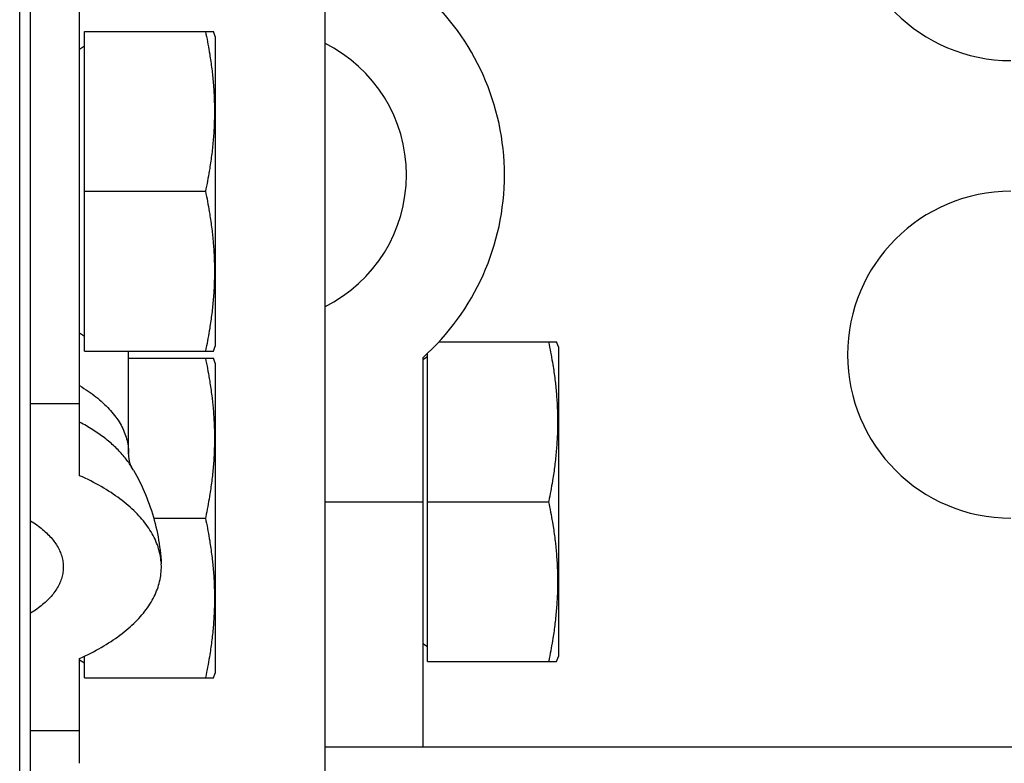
# Model space of a CAD drawing. Extents: x 0 to 594, y 0 to 420.
# Tile 42 of 126: x 236.77 to 242.79, y 362.61 to 367.16. Entities that reach past the tile are written whole.
import ezdxf

# ---------------------------------------------------------------- set-up
doc = ezdxf.new("R2010")
doc.units = 0
doc.header["$LTSCALE"] = 32.67
doc.layers.get('0').update_dxf_attribs({"linetype": 'CONTINUOUS'})

msp = doc.modelspace()

# ---------------------------------------------------------------- linework, layer by layer
at = {"color": 7, "linetype": 'CONTINUOUS'}
for p, q in [((236.8341, 322.0131), (236.8341, 394.8131)), ((236.7672, 322.8131), (236.7672, 394.0131)), ((238.6341, 370.2131), (238.6341, 362.5131)), ((237.1341, 364.3731), (237.1341, 367.6131)), ((237.1641, 365.1351), (237.1641, 367.0911)), ((237.1641, 367.0911), (237.9532, 367.0911)), ((237.9041, 367.0911), (237.9074, 367.0753)), ((237.9074, 367.0753), (237.9106, 367.0596)), ((237.9106, 367.0596), (237.9137, 367.044)), ((237.9641, 367.0606), (237.9532, 367.0911)), ((237.9641, 367.0606), (237.9641, 365.1656)), ((237.1641, 367.0011), (237.1341, 366.9811)), ((237.9137, 367.044), (237.9167, 367.0285)), ((237.9167, 367.0285), (237.9195, 367.013)), ((237.9195, 367.013), (237.9223, 366.9977)), ((237.9223, 366.9977), (237.925, 366.9824)), ((237.925, 366.9824), (237.9276, 366.9671)), ((237.9276, 366.9671), (237.93, 366.9519)), ((237.93, 366.9519), (237.9318, 366.9406)), ((237.9318, 366.9406), (237.9336, 366.9292)), ((237.9336, 366.9292), (237.9353, 366.9179)), ((237.9353, 366.9179), (237.9369, 366.9066)), ((237.9369, 366.9066), (237.9385, 366.8953)), ((237.9385, 366.8953), (237.94, 366.884)), ((237.94, 366.884), (237.9415, 366.8728)), ((237.9415, 366.8728), (237.9429, 366.8615)), ((237.9429, 366.8615), (237.9443, 366.8502)), ((237.9443, 366.8502), (237.9456, 366.839)), ((237.9456, 366.839), (237.9464, 366.8315)), ((237.9464, 366.8315), (237.9476, 366.8202)), ((237.9476, 366.8202), (237.9488, 366.809)), ((237.9488, 366.809), (237.9498, 366.7977)), ((237.9498, 366.7977), (237.9509, 366.7865)), ((237.9509, 366.7865), (237.9519, 366.7752)), ((237.9519, 366.7752), (237.9528, 366.7639)), ((237.9539, 366.7489), (237.9547, 366.7377)), ((237.9547, 366.7377), (237.9554, 366.7264)), ((237.9554, 366.7264), (237.9561, 366.7151)), ((237.9561, 366.7151), (237.9567, 366.7038)), ((237.9567, 366.7038), (237.9572, 366.6925)), ((237.9572, 366.6925), (237.9577, 366.6812)), ((237.9577, 366.6812), (237.9581, 366.6699)), ((237.9581, 366.6699), (237.9584, 366.6586)), ((237.9584, 366.6586), (237.9587, 366.6473)), ((237.9587, 366.6473), (237.9589, 366.636)), ((237.9589, 366.636), (237.9591, 366.6247)), ((237.9591, 366.5795), (237.9589, 366.5682)), ((237.9591, 366.6247), (237.9592, 366.6134)), ((237.9592, 366.5908), (237.9591, 366.5795)), ((237.9592, 366.6134), (237.9592, 366.6021)), ((237.9592, 366.6021), (237.9592, 366.5908)), ((237.9577, 366.523), (237.9572, 366.5117)), ((237.9581, 366.5343), (237.9577, 366.523)), ((237.9584, 366.5456), (237.9581, 366.5343)), ((237.9587, 366.5569), (237.9584, 366.5456)), ((237.9589, 366.5682), (237.9587, 366.5569)), ((237.9539, 366.4553), (237.9531, 366.444)), ((237.9547, 366.4666), (237.9539, 366.4553)), ((237.9554, 366.4778), (237.9547, 366.4666)), ((237.9561, 366.4891), (237.9554, 366.4778)), ((237.9567, 366.5004), (237.9561, 366.4891)), ((237.9572, 366.5117), (237.9567, 366.5004)), ((237.9491, 366.399), (237.948, 366.3877)), ((237.9502, 366.4102), (237.9491, 366.399)), ((237.9512, 366.4215), (237.9502, 366.4102)), ((237.9522, 366.4328), (237.9512, 366.4215)), ((237.9531, 366.444), (237.9522, 366.4328)), ((237.9429, 366.3427), (237.9415, 366.3315)), ((237.9443, 366.354), (237.9429, 366.3427)), ((237.9456, 366.3652), (237.9443, 366.354)), ((237.9468, 366.3765), (237.9456, 366.3652)), ((237.948, 366.3877), (237.9468, 366.3765)), ((237.9336, 366.275), (237.9318, 366.2636)), ((237.9353, 366.2863), (237.9336, 366.275)), ((237.9369, 366.2976), (237.9353, 366.2863)), ((237.9385, 366.3089), (237.9369, 366.2976)), ((237.94, 366.3202), (237.9385, 366.3089)), ((237.9415, 366.3315), (237.94, 366.3202)), ((237.925, 366.2218), (237.9223, 366.2065)), ((237.9276, 366.2371), (237.925, 366.2218)), ((237.93, 366.2523), (237.9276, 366.2371)), ((237.9318, 366.2636), (237.93, 366.2523)), ((237.9137, 366.1602), (237.9106, 366.1446)), ((237.9167, 366.1758), (237.9137, 366.1602)), ((237.9195, 366.1912), (237.9167, 366.1758)), ((237.9223, 366.2065), (237.9195, 366.1912)), ((237.1641, 366.1131), (237.9041, 366.1131)), ((237.9074, 366.1289), (237.9041, 366.1131)), ((237.9041, 366.1131), (237.9074, 366.0973)), ((237.9106, 366.1446), (237.9074, 366.1289)), ((237.9074, 366.0973), (237.9106, 366.0816)), ((237.9106, 366.0816), (237.9137, 366.066)), ((237.9137, 366.066), (237.9167, 366.0505)), ((237.9167, 366.0505), (237.9195, 366.035)), ((237.9195, 366.035), (237.9223, 366.0197)), ((237.9223, 366.0197), (237.925, 366.0044)), ((237.925, 366.0044), (237.9276, 365.9891)), ((237.9276, 365.9891), (237.93, 365.9739)), ((237.93, 365.9739), (237.9318, 365.9626)), ((237.9318, 365.9626), (237.9336, 365.9512)), ((237.9336, 365.9512), (237.9353, 365.9399)), ((237.9353, 365.9399), (237.9369, 365.9286)), ((237.9369, 365.9286), (237.9385, 365.9173)), ((237.9385, 365.9173), (237.94, 365.906)), ((237.94, 365.906), (237.9415, 365.8948)), ((237.9415, 365.8948), (237.9429, 365.8835)), ((237.9429, 365.8835), (237.9443, 365.8722)), ((237.9443, 365.8722), (237.9456, 365.861)), ((237.9456, 365.861), (237.9464, 365.8535)), ((237.9464, 365.8535), (237.9476, 365.8422)), ((237.9476, 365.8422), (237.9488, 365.831)), ((237.9488, 365.831), (237.9498, 365.8197)), ((237.9498, 365.8197), (237.9509, 365.8085)), ((237.9522, 365.7935), (237.9531, 365.7822)), ((237.9531, 365.7822), (237.9539, 365.7709)), ((237.9539, 365.7709), (237.9547, 365.7597)), ((237.9547, 365.7597), (237.9554, 365.7484)), ((237.9554, 365.7484), (237.9561, 365.7371)), ((237.9561, 365.7371), (237.9567, 365.7258)), ((237.9567, 365.7258), (237.9572, 365.7145)), ((237.9572, 365.7145), (237.9577, 365.7032)), ((237.9577, 365.7032), (237.9581, 365.6919)), ((237.9581, 365.6919), (237.9584, 365.6806)), ((237.9584, 365.6806), (237.9587, 365.6693)), ((237.9587, 365.6693), (237.9589, 365.658)), ((237.9589, 365.658), (237.9591, 365.6467)), ((237.9591, 365.6467), (237.9592, 365.6354)), ((237.9592, 365.6128), (237.9591, 365.6015)), ((237.9592, 365.6354), (237.9592, 365.6241)), ((237.9592, 365.6241), (237.9592, 365.6128)), ((237.9581, 365.5563), (237.9577, 365.545)), ((237.9584, 365.5676), (237.9581, 365.5563)), ((237.9587, 365.5789), (237.9584, 365.5676)), ((237.9589, 365.5902), (237.9587, 365.5789)), ((237.9591, 365.6015), (237.9589, 365.5902)), ((237.9554, 365.4998), (237.9547, 365.4886)), ((237.9561, 365.5111), (237.9554, 365.4998)), ((237.9567, 365.5224), (237.9561, 365.5111)), ((237.9572, 365.5337), (237.9567, 365.5224)), ((237.9577, 365.545), (237.9572, 365.5337)), ((237.9502, 365.4322), (237.9491, 365.421)), ((237.9512, 365.4435), (237.9502, 365.4322)), ((237.9522, 365.4548), (237.9512, 365.4435)), ((237.9531, 365.466), (237.9522, 365.4548)), ((237.9539, 365.4773), (237.9531, 365.466)), ((237.9547, 365.4886), (237.9539, 365.4773)), ((237.9443, 365.376), (237.9429, 365.3647)), ((237.9456, 365.3872), (237.9443, 365.376)), ((237.9468, 365.3985), (237.9456, 365.3872)), ((237.948, 365.4097), (237.9468, 365.3985)), ((237.9491, 365.421), (237.948, 365.4097)), ((237.9353, 365.3083), (237.9336, 365.297)), ((237.9369, 365.3196), (237.9353, 365.3083)), ((237.9385, 365.3309), (237.9369, 365.3196)), ((237.94, 365.3422), (237.9385, 365.3309)), ((237.9415, 365.3535), (237.94, 365.3422)), ((237.9429, 365.3647), (237.9415, 365.3535)), ((237.9276, 365.2591), (237.925, 365.2438)), ((237.93, 365.2743), (237.9276, 365.2591)), ((237.9318, 365.2856), (237.93, 365.2743)), ((237.9336, 365.297), (237.9318, 365.2856)), ((237.1641, 365.2251), (237.1341, 365.2451)), ((237.9167, 365.1978), (237.9137, 365.1822)), ((237.9195, 365.2132), (237.9167, 365.1978)), ((237.9223, 365.2285), (237.9195, 365.2132)), ((237.925, 365.2438), (237.9223, 365.2285)), ((239.3321, 365.1911), (240.0532, 365.1911)), ((240.0041, 365.1911), (240.0074, 365.1753)), ((240.0641, 365.1606), (240.0532, 365.1911)), ((237.1641, 365.1351), (237.9532, 365.1351)), ((237.4341, 364.5086), (237.4341, 365.1351)), ((237.9074, 365.1509), (237.9041, 365.1351)), ((237.9106, 365.1666), (237.9074, 365.1509)), ((237.9137, 365.1822), (237.9106, 365.1666)), ((237.9532, 365.1351), (237.9641, 365.1656)), ((240.0074, 365.1753), (240.0106, 365.1596)), ((240.0106, 365.1596), (240.0137, 365.144)), ((240.0137, 365.144), (240.0167, 365.1285)), ((240.0167, 365.1285), (240.0195, 365.113)), ((240.0641, 365.1606), (240.0641, 363.2656)), ((237.4341, 365.0911), (237.9532, 365.0911)), ((237.9041, 365.0911), (237.9074, 365.0753)), ((237.9074, 365.0753), (237.9106, 365.0596)), ((237.9641, 365.0606), (237.9532, 365.0911)), ((239.2641, 365.1011), (239.2341, 365.0811)), ((239.2341, 365.0951), (239.2341, 362.7131)), ((239.2641, 363.2351), (239.2641, 365.1227)), ((240.0195, 365.113), (240.0223, 365.0977)), ((240.0223, 365.0977), (240.025, 365.0824)), ((240.025, 365.0824), (240.0276, 365.0671)), ((240.0276, 365.0671), (240.03, 365.0519)), ((237.9106, 365.0596), (237.9137, 365.044)), ((237.9137, 365.044), (237.9167, 365.0285)), ((237.9167, 365.0285), (237.9195, 365.013)), ((237.9195, 365.013), (237.9223, 364.9977)), ((237.9641, 365.0606), (237.9641, 363.1656)), ((240.03, 365.0519), (240.0318, 365.0406)), ((240.0318, 365.0406), (240.0336, 365.0292)), ((240.0336, 365.0292), (240.0353, 365.0179)), ((240.0353, 365.0179), (240.0369, 365.0066)), ((240.0369, 365.0066), (240.0385, 364.9953)), ((237.9223, 364.9977), (237.925, 364.9824)), ((237.925, 364.9824), (237.9276, 364.9671)), ((237.9276, 364.9671), (237.93, 364.9519)), ((237.93, 364.9519), (237.9318, 364.9406)), ((240.0385, 364.9953), (240.04, 364.984)), ((240.04, 364.984), (240.0415, 364.9728)), ((240.0415, 364.9728), (240.0429, 364.9615)), ((240.0429, 364.9615), (240.0443, 364.9502)), ((240.0443, 364.9502), (240.0456, 364.939)), ((237.9318, 364.9406), (237.9336, 364.9292)), ((237.9336, 364.9292), (237.9353, 364.9179)), ((237.9353, 364.9179), (237.9369, 364.9066)), ((237.9369, 364.9066), (237.9385, 364.8953)), ((237.9385, 364.8953), (237.94, 364.884)), ((240.0456, 364.939), (240.0464, 364.9315)), ((240.0464, 364.9315), (240.0476, 364.9202)), ((240.0476, 364.9202), (240.0488, 364.909)), ((240.0488, 364.909), (240.0498, 364.8977)), ((240.0498, 364.8977), (240.0509, 364.8865)), ((240.0509, 364.8865), (240.0519, 364.8752)), ((237.94, 364.884), (237.9415, 364.8728)), ((237.9415, 364.8728), (237.9429, 364.8615)), ((237.9429, 364.8615), (237.9443, 364.8502)), ((237.9443, 364.8502), (237.9456, 364.839)), ((237.9456, 364.839), (237.9464, 364.8315)), ((237.9464, 364.8315), (237.9476, 364.8202)), ((240.0519, 364.8752), (240.0528, 364.8639)), ((240.0528, 364.8639), (240.0536, 364.8527)), ((240.0536, 364.8527), (240.0544, 364.8414)), ((240.0544, 364.8414), (240.0552, 364.8301)), ((240.0552, 364.8301), (240.0558, 364.8189)), ((236.8341, 364.8141), (237.1341, 364.8141)), ((237.9476, 364.8202), (237.9488, 364.809)), ((237.9488, 364.809), (237.9495, 364.8015)), ((237.9495, 364.8015), (237.9505, 364.7902)), ((237.9505, 364.7902), (237.9515, 364.779)), ((237.9515, 364.779), (237.9525, 364.7677)), ((237.9525, 364.7677), (237.9534, 364.7564)), ((240.0558, 364.8189), (240.0565, 364.8076)), ((240.0565, 364.8076), (240.057, 364.7963)), ((240.057, 364.7963), (240.0575, 364.785)), ((240.0575, 364.785), (240.0579, 364.7737)), ((240.0579, 364.7737), (240.0583, 364.7624)), ((237.9534, 364.7564), (237.9542, 364.7452)), ((237.9542, 364.7452), (237.9549, 364.7339)), ((237.9549, 364.7339), (237.9556, 364.7226)), ((237.9556, 364.7226), (237.9563, 364.7113)), ((237.9563, 364.7113), (237.9568, 364.7001)), ((240.0583, 364.7624), (240.0586, 364.7511)), ((240.0586, 364.7511), (240.0589, 364.7398)), ((240.0589, 364.7398), (240.059, 364.7285)), ((240.059, 364.7285), (240.0592, 364.7172)), ((240.0592, 364.7172), (240.0592, 364.7059)), ((240.0592, 364.7059), (240.0592, 364.6946)), ((237.9568, 364.7001), (237.9574, 364.6888)), ((237.9574, 364.6888), (237.9578, 364.6775)), ((237.9578, 364.6775), (237.9582, 364.6662)), ((237.9582, 364.6662), (237.9585, 364.6549)), ((237.9585, 364.6549), (237.9588, 364.6436)), ((240.0585, 364.6493), (240.0582, 364.638)), ((240.0588, 364.6606), (240.0585, 364.6493)), ((240.059, 364.6719), (240.0588, 364.6606)), ((240.0591, 364.6833), (240.059, 364.6719)), ((240.0592, 364.6946), (240.0591, 364.6833)), ((237.9588, 364.6436), (237.959, 364.6323)), ((237.959, 364.6323), (237.9591, 364.621)), ((237.9592, 364.587), (237.959, 364.5757)), ((237.9591, 364.621), (237.9592, 364.6096)), ((237.9592, 364.6096), (237.9592, 364.5983)), ((237.9592, 364.5983), (237.9592, 364.587)), ((240.0563, 364.5929), (240.0556, 364.5816)), ((240.0568, 364.6042), (240.0563, 364.5929)), ((240.0574, 364.6154), (240.0568, 364.6042)), ((240.0578, 364.6267), (240.0574, 364.6154)), ((240.0582, 364.638), (240.0578, 364.6267)), ((237.9579, 364.5305), (237.9575, 364.5192)), ((237.9583, 364.5418), (237.9579, 364.5305)), ((237.9586, 364.5531), (237.9583, 364.5418)), ((237.9589, 364.5644), (237.9586, 364.5531)), ((237.959, 364.5757), (237.9589, 364.5644)), ((240.0515, 364.5253), (240.0505, 364.514)), ((240.0525, 364.5365), (240.0515, 364.5253)), ((240.0534, 364.5478), (240.0525, 364.5365)), ((240.0542, 364.559), (240.0534, 364.5478)), ((240.0549, 364.5703), (240.0542, 364.559)), ((240.0556, 364.5816), (240.0549, 364.5703)), ((237.9552, 364.4741), (237.9544, 364.4628)), ((237.9558, 364.4853), (237.9552, 364.4741)), ((237.9565, 364.4966), (237.9558, 364.4853)), ((237.957, 364.5079), (237.9565, 364.4966)), ((237.9575, 364.5192), (237.957, 364.5079)), ((240.046, 364.469), (240.0447, 364.4577)), ((240.0472, 364.4802), (240.046, 364.469)), ((240.0484, 364.4915), (240.0472, 364.4802)), ((240.0495, 364.5027), (240.0484, 364.4915)), ((240.0505, 364.514), (240.0495, 364.5027)), ((237.9498, 364.4065), (237.9488, 364.3952)), ((237.9509, 364.4177), (237.9498, 364.4065)), ((237.9519, 364.429), (237.9509, 364.4177)), ((237.9528, 364.4403), (237.9519, 364.429)), ((237.9536, 364.4515), (237.9528, 364.4403)), ((237.9544, 364.4628), (237.9536, 364.4515)), ((240.039, 364.4127), (240.0374, 364.4014)), ((240.0405, 364.4239), (240.039, 364.4127)), ((240.042, 364.4352), (240.0405, 364.4239)), ((240.0434, 364.4465), (240.042, 364.4352)), ((240.0447, 364.4577), (240.0434, 364.4465)), ((237.9438, 364.3502), (237.9424, 364.339)), ((237.9451, 364.3615), (237.9438, 364.3502)), ((237.9464, 364.3727), (237.9451, 364.3615)), ((237.9476, 364.384), (237.9464, 364.3727)), ((237.9488, 364.3952), (237.9476, 364.384)), ((240.0306, 364.3561), (240.0282, 364.3409)), ((240.0324, 364.3674), (240.0306, 364.3561)), ((240.0342, 364.3787), (240.0324, 364.3674)), ((240.0358, 364.3901), (240.0342, 364.3787)), ((240.0374, 364.4014), (240.0358, 364.3901)), ((237.9364, 364.2938), (237.9347, 364.2825)), ((237.938, 364.3051), (237.9364, 364.2938)), ((237.9395, 364.3164), (237.938, 364.3051)), ((237.941, 364.3277), (237.9395, 364.3164)), ((237.9424, 364.339), (237.941, 364.3277)), ((240.0202, 364.295), (240.0174, 364.2796)), ((240.023, 364.3104), (240.0202, 364.295)), ((240.0256, 364.3257), (240.023, 364.3104)), ((240.0282, 364.3409), (240.0256, 364.3257)), ((237.9263, 364.2295), (237.9237, 364.2142)), ((237.9288, 364.2447), (237.9263, 364.2295)), ((237.9312, 364.2598), (237.9288, 364.2447)), ((237.933, 364.2712), (237.9312, 364.2598)), ((237.9347, 364.2825), (237.933, 364.2712)), ((240.0114, 364.2485), (240.0082, 364.2329)), ((240.0144, 364.2641), (240.0114, 364.2485)), ((240.0174, 364.2796), (240.0144, 364.2641)), ((237.9152, 364.168), (237.9122, 364.1524)), ((237.9181, 364.1835), (237.9152, 364.168)), ((237.9209, 364.1989), (237.9181, 364.1835)), ((237.9237, 364.2142), (237.9209, 364.1989)), ((238.6341, 364.2131), (239.2341, 364.2131)), ((239.2641, 364.2131), (240.0041, 364.2131)), ((240.0041, 364.2131), (240.0074, 364.1973)), ((240.0074, 364.1973), (240.0106, 364.1816)), ((240.0106, 364.1816), (240.0137, 364.166)), ((240.0137, 364.166), (240.0167, 364.1505)), ((237.5871, 364.1131), (237.9041, 364.1131)), ((237.9058, 364.121), (237.9041, 364.1131)), ((237.9041, 364.1131), (237.9074, 364.0973)), ((237.909, 364.1368), (237.9058, 364.121)), ((237.9122, 364.1524), (237.909, 364.1368)), ((240.0167, 364.1505), (240.0195, 364.135)), ((240.0195, 364.135), (240.0223, 364.1197)), ((240.0223, 364.1197), (240.025, 364.1044)), ((240.025, 364.1044), (240.0276, 364.0891)), ((237.9074, 364.0973), (237.9106, 364.0816)), ((237.9106, 364.0816), (237.9137, 364.066)), ((237.9137, 364.066), (237.9167, 364.0505)), ((237.9167, 364.0505), (237.9195, 364.035)), ((240.0276, 364.0891), (240.03, 364.0739)), ((240.03, 364.0739), (240.0318, 364.0626)), ((240.0318, 364.0626), (240.0336, 364.0512)), ((240.0336, 364.0512), (240.0353, 364.0399)), ((237.9195, 364.035), (237.9223, 364.0197)), ((237.9223, 364.0197), (237.925, 364.0044)), ((237.925, 364.0044), (237.9276, 363.9891)), ((237.9276, 363.9891), (237.93, 363.9739)), ((240.0353, 364.0399), (240.0369, 364.0286)), ((240.0369, 364.0286), (240.0385, 364.0173)), ((240.0385, 364.0173), (240.04, 364.006)), ((240.04, 364.006), (240.0415, 363.9948)), ((240.0415, 363.9948), (240.0429, 363.9835)), ((240.0429, 363.9835), (240.0443, 363.9722)), ((237.93, 363.9739), (237.9318, 363.9626)), ((237.9318, 363.9626), (237.9336, 363.9512)), ((237.9336, 363.9512), (237.9353, 363.9399)), ((237.9353, 363.9399), (237.9369, 363.9286)), ((237.9369, 363.9286), (237.9385, 363.9173)), ((240.0443, 363.9722), (240.0456, 363.961)), ((240.0456, 363.961), (240.0464, 363.9535)), ((240.0464, 363.9535), (240.0476, 363.9422)), ((240.0476, 363.9422), (240.0488, 363.931)), ((240.0488, 363.931), (240.0498, 363.9197)), ((237.9385, 363.9173), (237.94, 363.906)), ((237.94, 363.906), (237.9415, 363.8948)), ((237.9415, 363.8948), (237.9429, 363.8835)), ((240.0498, 363.9197), (240.0509, 363.9085)), ((240.0509, 363.9085), (240.0519, 363.8972)), ((240.0519, 363.8972), (240.0528, 363.8859)), ((240.0528, 363.8859), (240.0536, 363.8747)), ((240.0536, 363.8747), (240.0544, 363.8634)), ((240.0544, 363.8634), (240.0552, 363.8521)), ((237.9464, 363.8535), (237.9476, 363.8422)), ((237.9476, 363.8422), (237.9488, 363.831)), ((237.9488, 363.831), (237.9498, 363.8197)), ((237.9498, 363.8197), (237.9509, 363.8085)), ((237.9509, 363.8085), (237.9519, 363.7972)), ((240.0552, 363.8521), (240.0558, 363.8409)), ((240.0558, 363.8409), (240.0565, 363.8296)), ((240.0565, 363.8296), (240.057, 363.8183)), ((240.057, 363.8183), (240.0575, 363.807)), ((240.0575, 363.807), (240.0579, 363.7957)), ((237.9519, 363.7972), (237.9528, 363.7859)), ((237.9528, 363.7859), (237.9536, 363.7747)), ((237.9536, 363.7747), (237.9544, 363.7634)), ((237.9544, 363.7634), (237.9552, 363.7521)), ((237.9552, 363.7521), (237.9558, 363.7409)), ((240.0579, 363.7957), (240.0583, 363.7844)), ((240.0583, 363.7844), (240.0586, 363.7731)), ((240.0586, 363.7731), (240.0589, 363.7618)), ((240.0589, 363.7618), (240.059, 363.7505)), ((240.059, 363.7505), (240.0592, 363.7392)), ((237.9558, 363.7409), (237.9565, 363.7296)), ((237.9565, 363.7296), (237.957, 363.7183)), ((237.957, 363.7183), (237.9575, 363.707)), ((237.9575, 363.707), (237.9579, 363.6957)), ((237.9579, 363.6957), (237.9583, 363.6844)), ((237.9583, 363.6844), (237.9586, 363.6731)), ((240.0588, 363.6826), (240.0585, 363.6713)), ((240.059, 363.6939), (240.0588, 363.6826)), ((240.0591, 363.7053), (240.059, 363.6939)), ((240.0592, 363.7166), (240.0591, 363.7053)), ((240.0592, 363.7392), (240.0592, 363.7279)), ((240.0592, 363.7279), (240.0592, 363.7166)), ((237.9586, 363.6731), (237.9589, 363.6618)), ((237.9589, 363.6618), (237.959, 363.6505)), ((237.959, 363.6505), (237.9592, 363.6392)), ((237.9592, 363.6392), (237.9592, 363.6279)), ((237.9592, 363.6279), (237.9592, 363.6166)), ((240.0568, 363.6262), (240.0563, 363.6149)), ((240.0574, 363.6374), (240.0568, 363.6262)), ((240.0578, 363.6487), (240.0574, 363.6374)), ((240.0582, 363.66), (240.0578, 363.6487)), ((240.0585, 363.6713), (240.0582, 363.66)), ((237.9585, 363.5713), (237.9582, 363.56)), ((237.9588, 363.5826), (237.9585, 363.5713)), ((237.959, 363.5939), (237.9588, 363.5826)), ((237.9591, 363.6053), (237.959, 363.5939)), ((237.9592, 363.6166), (237.9591, 363.6053)), ((240.0534, 363.5698), (240.0525, 363.5585)), ((240.0542, 363.581), (240.0534, 363.5698)), ((240.0549, 363.5923), (240.0542, 363.581)), ((240.0556, 363.6036), (240.0549, 363.5923)), ((240.0563, 363.6149), (240.0556, 363.6036)), ((237.9556, 363.5036), (237.9549, 363.4923)), ((237.9563, 363.5149), (237.9556, 363.5036)), ((237.9568, 363.5262), (237.9563, 363.5149)), ((237.9574, 363.5374), (237.9568, 363.5262)), ((237.9578, 363.5487), (237.9574, 363.5374)), ((237.9582, 363.56), (237.9578, 363.5487)), ((240.0472, 363.5022), (240.046, 363.491)), ((240.0484, 363.5135), (240.0472, 363.5022)), ((240.0495, 363.5247), (240.0484, 363.5135)), ((240.0505, 363.536), (240.0495, 363.5247)), ((240.0515, 363.5473), (240.0505, 363.536)), ((240.0525, 363.5585), (240.0515, 363.5473)), ((237.9515, 363.4473), (237.9505, 363.436)), ((237.9525, 363.4585), (237.9515, 363.4473)), ((237.9534, 363.4698), (237.9525, 363.4585)), ((237.9542, 363.481), (237.9534, 363.4698)), ((237.9549, 363.4923), (237.9542, 363.481)), ((240.0405, 363.4459), (240.039, 363.4347)), ((240.042, 363.4572), (240.0405, 363.4459)), ((240.0434, 363.4685), (240.042, 363.4572)), ((240.0447, 363.4797), (240.0434, 363.4685)), ((240.046, 363.491), (240.0447, 363.4797)), ((237.9447, 363.3797), (237.9434, 363.3685)), ((237.946, 363.391), (237.9447, 363.3797)), ((237.9472, 363.4022), (237.946, 363.391)), ((237.9484, 363.4135), (237.9472, 363.4022)), ((237.9495, 363.4247), (237.9484, 363.4135)), ((237.9505, 363.436), (237.9495, 363.4247)), ((240.0324, 363.3894), (240.0306, 363.3781)), ((240.0342, 363.4007), (240.0324, 363.3894)), ((240.0358, 363.4121), (240.0342, 363.4007)), ((240.0374, 363.4234), (240.0358, 363.4121)), ((240.039, 363.4347), (240.0374, 363.4234)), ((237.9374, 363.3234), (237.9358, 363.3121)), ((237.939, 363.3347), (237.9374, 363.3234)), ((237.9405, 363.3459), (237.939, 363.3347)), ((237.942, 363.3572), (237.9405, 363.3459)), ((237.9434, 363.3685), (237.942, 363.3572)), ((239.2641, 363.3251), (239.2341, 363.3451)), ((240.023, 363.3324), (240.0202, 363.317)), ((240.0256, 363.3477), (240.023, 363.3324)), ((240.0282, 363.3629), (240.0256, 363.3477)), ((240.0306, 363.3781), (240.0282, 363.3629)), ((237.1641, 363.1351), (237.1641, 363.2689)), ((237.9282, 363.2629), (237.9256, 363.2477)), ((237.9306, 363.2781), (237.9282, 363.2629)), ((237.9324, 363.2894), (237.9306, 363.2781)), ((237.9342, 363.3007), (237.9324, 363.2894)), ((237.9358, 363.3121), (237.9342, 363.3007)), ((240.0114, 363.2705), (240.0082, 363.2549)), ((240.0144, 363.2861), (240.0114, 363.2705)), ((240.0174, 363.3016), (240.0144, 363.2861)), ((240.0202, 363.317), (240.0174, 363.3016)), ((240.0532, 363.2351), (240.0641, 363.2656)), ((237.1341, 362.6131), (237.1341, 363.255)), ((237.1641, 363.2251), (237.1341, 363.2451)), ((237.9174, 363.2016), (237.9144, 363.1861)), ((237.9202, 363.217), (237.9174, 363.2016)), ((237.923, 363.2324), (237.9202, 363.217)), ((237.9256, 363.2477), (237.923, 363.2324)), ((239.2641, 363.2351), (240.0532, 363.2351)), ((237.9114, 363.1705), (237.9082, 363.1549)), ((237.9144, 363.1861), (237.9114, 363.1705)), ((237.9532, 363.1351), (237.9641, 363.1656)), ((237.1641, 363.1351), (237.9532, 363.1351)), ((236.8341, 362.8141), (237.1341, 362.8141)), ((238.6341, 362.7131), (249.0341, 362.7131))]:
    msp.add_line(p, q, dxfattribs=at)
for points in [[(237.9528, 366.7639), (237.9536, 366.7527), (237.9539, 366.7489)], [(237.9509, 365.8085), (237.9519, 365.7972), (237.9522, 365.7935)], [(237.1341, 364.9239), (237.1476, 364.9157), (237.1607, 364.9074), (237.1736, 364.899), (237.1862, 364.8905), (237.1985, 364.8818), (237.2105, 364.8731), (237.2223, 364.8643), (237.2337, 364.8554), (237.2449, 364.8463), (237.2558, 364.8372), (237.2663, 364.8281), (237.2766, 364.8188), (237.2866, 364.8094), (237.2962, 364.8), (237.3056, 364.7905), (237.3146, 364.7809), (237.3233, 364.7712), (237.3317, 364.7615), (237.3398, 364.7517), (237.3476, 364.7418), (237.355, 364.7319), (237.3622, 364.7219), (237.369, 364.7119), (237.3754, 364.7018), (237.3816, 364.6916), (237.3874, 364.6814), (237.3928, 364.6712), (237.398, 364.6609), (237.4028, 364.6506), (237.4072, 364.6402), (237.4113, 364.6298), (237.4151, 364.6194), (237.4186, 364.6089), (237.4217, 364.5984), (237.4244, 364.5879), (237.4268, 364.5774), (237.4289, 364.5668), (237.4306, 364.5563), (237.432, 364.5457), (237.4331, 364.5351), (237.4338, 364.5245), (237.4341, 364.5139), (237.4341, 364.5086)], [(237.4525, 364.4247), (237.4485, 364.4313), (237.4439, 364.4386), (237.4391, 364.4459), (237.4342, 364.4531), (237.4291, 364.4604), (237.4238, 364.4676), (237.4184, 364.4747), (237.4128, 364.4819), (237.4071, 364.489), (237.4012, 364.496), (237.3951, 364.5031), (237.3889, 364.5101), (237.3825, 364.517), (237.376, 364.524), (237.3693, 364.5309), (237.3625, 364.5377), (237.3555, 364.5446), (237.3483, 364.5513), (237.341, 364.5581), (237.3336, 364.5648), (237.326, 364.5714), (237.3183, 364.5781), (237.3104, 364.5846), (237.3024, 364.5912), (237.2942, 364.5976), (237.2859, 364.6041), (237.2774, 364.6105), (237.2688, 364.6168), (237.2601, 364.6231), (237.2512, 364.6293), (237.2422, 364.6355), (237.233, 364.6417), (237.2237, 364.6478), (237.2143, 364.6538), (237.2047, 364.6598), (237.195, 364.6657), (237.1852, 364.6716), (237.1753, 364.6775), (237.1652, 364.6832), (237.155, 364.6889), (237.1446, 364.6946), (237.1341, 364.7002)], [(237.4632, 364.4065), (237.4522, 364.4252), (237.4518, 364.4261), (237.4512, 364.4272), (237.4504, 364.4287), (237.4495, 364.4306), (237.4485, 364.4329), (237.4474, 364.4355), (237.4461, 364.4387), (237.4448, 364.4423), (237.4434, 364.4464), (237.4419, 364.4512), (237.4405, 364.4567), (237.439, 364.4629), (237.4376, 364.4701), (237.4363, 364.4782), (237.4352, 364.4874), (237.4344, 364.4977), (237.4341, 364.5086)], [(237.4632, 364.4065), (237.4736, 364.3882), (237.4836, 364.3699), (237.4933, 364.3514), (237.5026, 364.3328), (237.5117, 364.314), (237.5205, 364.2952), (237.5289, 364.2762), (237.537, 364.2571), (237.5449, 364.2378), (237.5524, 364.2185), (237.5596, 364.1989), (237.5665, 364.1794), (237.573, 364.1597), (237.5793, 364.14), (237.5852, 364.1201), (237.5908, 364.1001), (237.5961, 364.0801), (237.601, 364.0599), (237.6056, 364.0397), (237.6099, 364.0194), (237.6139, 363.9991), (237.6175, 363.9786), (237.6208, 363.9582), (237.6238, 363.9377), (237.6264, 363.9171), (237.6287, 363.8965), (237.6307, 363.8758), (237.6323, 363.8551), (237.6336, 363.8344)], [(237.633, 363.8435), (237.6319, 363.8553), (237.6304, 363.8671), (237.6285, 363.8788), (237.6263, 363.8906), (237.6237, 363.9023), (237.6208, 363.914), (237.6174, 363.9257), (237.6138, 363.9373), (237.6097, 363.9489), (237.6053, 363.9605), (237.6005, 363.972), (237.5953, 363.9836), (237.5898, 363.995), (237.584, 364.0064), (237.5777, 364.0178), (237.5712, 364.0291), (237.5642, 364.0404), (237.5569, 364.0516), (237.5493, 364.0628), (237.5413, 364.0739), (237.5329, 364.0849), (237.5243, 364.0958), (237.5152, 364.1067), (237.5058, 364.1176), (237.4961, 364.1283), (237.4861, 364.139), (237.4757, 364.1496), (237.465, 364.1601), (237.454, 364.1705), (237.4426, 364.1808), (237.4309, 364.191), (237.4189, 364.2012), (237.4065, 364.2112), (237.3939, 364.2212), (237.3809, 364.231), (237.3677, 364.2408), (237.3541, 364.2504), (237.3402, 364.26), (237.3261, 364.2694), (237.3116, 364.2787), (237.2969, 364.2879), (237.2818, 364.297), (237.2665, 364.3059), (237.2509, 364.3148), (237.235, 364.3235), (237.2189, 364.3321), (237.2024, 364.3406), (237.1857, 364.3489), (237.1688, 364.3571), (237.1516, 364.3652), (237.1341, 364.3731)], [(240.0082, 364.2329), (240.005, 364.2171), (240.0041, 364.2131)], [(236.8341, 364.0969), (236.8437, 364.0909), (236.8535, 364.0845), (236.8631, 364.078), (236.8724, 364.0714), (236.8815, 364.0648), (236.8904, 364.058), (236.899, 364.0512), (236.9074, 364.0444), (236.9155, 364.0374), (236.9234, 364.0304), (236.931, 364.0233), (236.9383, 364.0161), (236.9455, 364.0089), (236.9523, 364.0016), (236.9589, 363.9942), (236.9652, 363.9868), (236.9713, 363.9793), (236.977, 363.9718), (236.9826, 363.9642), (236.9878, 363.9566), (236.9928, 363.9489), (236.9975, 363.9412), (237.0019, 363.9335), (237.006, 363.9257), (237.0099, 363.9179), (237.0134, 363.91), (237.0167, 363.9021), (237.0198, 363.8942), (237.0225, 363.8863), (237.0249, 363.8783), (237.0271, 363.8703), (237.029, 363.8623), (237.0305, 363.8543), (237.0318, 363.8463), (237.0328, 363.8382), (237.0336, 363.8302), (237.034, 363.8221), (237.0341, 363.8141)], [(237.9429, 363.8835), (237.9443, 363.8722), (237.9447, 363.8685)], [(237.9447, 363.8685), (237.946, 363.8572), (237.9464, 363.8535)], [(237.0341, 363.8141), (237.034, 363.806), (237.0336, 363.798), (237.0328, 363.7899), (237.0318, 363.7819), (237.0305, 363.7738), (237.029, 363.7658), (237.0271, 363.7578), (237.0249, 363.7498), (237.0225, 363.7419), (237.0198, 363.7339), (237.0167, 363.726), (237.0134, 363.7181), (237.0099, 363.7103), (237.006, 363.7024), (237.0019, 363.6946), (236.9975, 363.6869), (236.9928, 363.6792), (236.9878, 363.6715), (236.9826, 363.6639), (236.977, 363.6563), (236.9713, 363.6488), (236.9652, 363.6413), (236.9589, 363.6339), (236.9523, 363.6266), (236.9455, 363.6193), (236.9383, 363.612), (236.931, 363.6049), (236.9234, 363.5978), (236.9155, 363.5907), (236.9074, 363.5838), (236.899, 363.5769), (236.8904, 363.5701), (236.8815, 363.5634), (236.8724, 363.5567), (236.8631, 363.5501), (236.8535, 363.5436), (236.8437, 363.5373), (236.8341, 363.5312)], [(237.1341, 363.255), (237.1516, 363.263), (237.1688, 363.271), (237.1857, 363.2792), (237.2024, 363.2876), (237.2189, 363.296), (237.235, 363.3046), (237.2509, 363.3133), (237.2665, 363.3222), (237.2818, 363.3311), (237.2969, 363.3402), (237.3116, 363.3494), (237.3261, 363.3587), (237.3402, 363.3682), (237.3541, 363.3777), (237.3677, 363.3873), (237.3809, 363.3971), (237.3939, 363.4069), (237.4065, 363.4169), (237.4189, 363.4269), (237.4309, 363.4371), (237.4426, 363.4473), (237.454, 363.4577), (237.465, 363.4681), (237.4757, 363.4786), (237.4861, 363.4892), (237.4961, 363.4998), (237.5058, 363.5106), (237.5152, 363.5214), (237.5243, 363.5323), (237.5329, 363.5432), (237.5413, 363.5543), (237.5493, 363.5654), (237.5569, 363.5765), (237.5642, 363.5877), (237.5712, 363.599), (237.5777, 363.6103), (237.584, 363.6217), (237.5898, 363.6331), (237.5953, 363.6446), (237.6005, 363.6561), (237.6053, 363.6676), (237.6097, 363.6792), (237.6138, 363.6908), (237.6174, 363.7025), (237.6208, 363.7141), (237.6237, 363.7258), (237.6263, 363.7376), (237.6285, 363.7493), (237.6304, 363.7611), (237.6319, 363.7728), (237.633, 363.7846), (237.6337, 363.7964), (237.6341, 363.8082), (237.6341, 363.82), (237.6337, 363.8317), (237.6336, 363.8344)], [(240.0082, 363.2549), (240.005, 363.2391), (240.0041, 363.2351)], [(237.9082, 363.1549), (237.905, 363.1391), (237.9041, 363.1351)]]:
    msp.add_lwpolyline(points, dxfattribs=at)
for centre, radius, start, end in [((242.8341, 367.9131), 1, 90, 270), ((238.2341, 366.2131), 1.5, 311.81031, 48.18969), ((238.2341, 366.2131), 0.9, 296.3878, 63.6122), ((242.8341, 365.1131), 1, 90, 270)]:
    msp.add_arc(centre, radius, start, end, dxfattribs=at)

doc.saveas('drawing.dxf')
